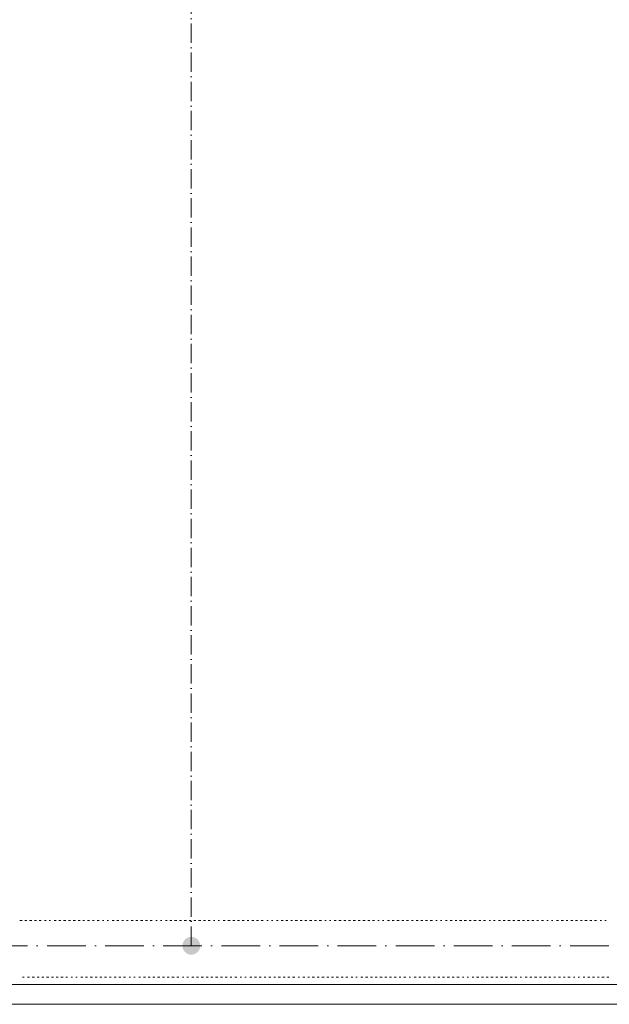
# Model space of a CAD drawing. Header units: centimetres. Extents: x -16053 to 7031, y -7778 to 254.
# Tile 135 of 256: x -7788 to -7422, y -2097 to -1486. Entities that reach past the tile are written whole.
import ezdxf

# ---------------------------------------------------------------- set-up
doc = ezdxf.new("R2010")
doc.units = ezdxf.units.CM
doc.header["$MEASUREMENT"] = 0
doc.linetypes.add('ACAD_ISO10W100', pattern=[18, 12, -3, 0, -3])
doc.layers.get('0').update_dxf_attribs({"linetype": 'CONTINUOUS'})
doc.layers.add('ODGROMÓWKA', color=3, linetype='ACAD_ISO10W100', lineweight=13)

msp = doc.modelspace()

# ---------------------------------------------------------------- hatches: boundary and pattern name
at = {"layer": 'ODGROMÓWKA'}
h = msp.add_hatch(color=256, dxfattribs=at)
edge = h.paths.add_edge_path()
edge.add_arc((-7681.797, -2061.118), 5.528, 0, 360)

# ---------------------------------------------------------------- linework, layer by layer
at = {"color": 252, "linetype": 'Continuous', "lineweight": 9, "true_color": 0x989898}
msp.add_lwpolyline([(-4358.034, -325.557), (-4363.161, -325.557), (-6131.771, -325.557), (-6136.402, -325.557), (-6136.402, -855.164), (-9272.364, -855.164), (-9277.326, -855.164), (-9277.326, -2080.604), (-9277.326, -2085.236), (-6086.948, -2085.236), (-6081.82, -2085.236), (-6081.82, -1575.807)], dxfattribs=at)
at = {"color": 254, "linetype": 'Continuous', "lineweight": 5, "true_color": 0xfdc4fd}
for points in [[(-7786.917, -2045.374), (-7788.24, -2045.374), (-7788.24, -2045.374)], [(-7786.917, -2045.374), (-7788.24, -2045.374), (-7788.24, -2045.374)], [(-7783.94, -2045.374), (-7785.263, -2045.374), (-7785.263, -2045.374)], [(-7783.94, -2045.374), (-7785.263, -2045.374), (-7785.263, -2045.374)], [(-7780.963, -2045.374), (-7782.286, -2045.374), (-7782.286, -2045.374)], [(-7780.963, -2045.374), (-7782.286, -2045.374), (-7782.286, -2045.374)], [(-7777.985, -2045.374), (-7779.309, -2045.374), (-7779.309, -2045.374)], [(-7777.985, -2045.374), (-7779.309, -2045.374), (-7779.309, -2045.374)], [(-7775.008, -2045.374), (-7776.331, -2045.374), (-7776.331, -2045.374)], [(-7775.008, -2045.374), (-7776.331, -2045.374), (-7776.331, -2045.374)], [(-7772.031, -2045.374), (-7773.023, -2045.374), (-7773.023, -2045.374)], [(-7772.031, -2045.374), (-7773.023, -2045.374), (-7773.023, -2045.374)], [(-7769.219, -2045.374), (-7770.046, -2045.374), (-7770.046, -2045.374)], [(-7769.219, -2045.374), (-7770.046, -2045.374), (-7770.046, -2045.374)], [(-7765.746, -2045.374), (-7767.069, -2045.374), (-7767.069, -2045.374)], [(-7765.746, -2045.374), (-7767.069, -2045.374), (-7767.069, -2045.374)], [(-7762.769, -2045.374), (-7764.092, -2045.374), (-7764.092, -2045.374)], [(-7762.769, -2045.374), (-7764.092, -2045.374), (-7764.092, -2045.374)], [(-7759.791, -2045.374), (-7761.115, -2045.374), (-7761.115, -2045.374)], [(-7759.791, -2045.374), (-7761.115, -2045.374), (-7761.115, -2045.374)], [(-7756.814, -2045.374), (-7758.138, -2045.374), (-7758.138, -2045.374)], [(-7756.814, -2045.374), (-7758.138, -2045.374), (-7758.138, -2045.374)], [(-7753.837, -2045.374), (-7755.16, -2045.374), (-7755.16, -2045.374)], [(-7753.837, -2045.374), (-7755.16, -2045.374), (-7755.16, -2045.374)], [(-7750.86, -2045.374), (-7752.183, -2045.374), (-7752.183, -2045.374)], [(-7750.86, -2045.374), (-7752.183, -2045.374), (-7752.183, -2045.374)], [(-7748.048, -2045.374), (-7749.206, -2045.374), (-7749.206, -2045.374)], [(-7748.048, -2045.374), (-7749.206, -2045.374), (-7749.206, -2045.374)], [(-7745.071, -2045.374), (-7746.229, -2045.374), (-7746.229, -2045.374)], [(-7745.071, -2045.374), (-7746.229, -2045.374), (-7746.229, -2045.374)], [(-7742.094, -2045.374), (-7743.252, -2045.374), (-7743.252, -2045.374)], [(-7742.094, -2045.374), (-7743.252, -2045.374), (-7743.252, -2045.374)], [(-7739.117, -2045.374), (-7740.274, -2045.374), (-7740.274, -2045.374)], [(-7739.117, -2045.374), (-7740.274, -2045.374), (-7740.274, -2045.374)], [(-7736.139, -2045.374), (-7736.966, -2045.374), (-7736.966, -2045.374)], [(-7736.139, -2045.374), (-7736.966, -2045.374), (-7736.966, -2045.374)], [(-7733.162, -2045.374), (-7733.989, -2045.374), (-7733.989, -2045.374)], [(-7733.162, -2045.374), (-7733.989, -2045.374), (-7733.989, -2045.374)], [(-7729.689, -2045.374), (-7731.012, -2045.374), (-7731.012, -2045.374)], [(-7729.689, -2045.374), (-7731.012, -2045.374), (-7731.012, -2045.374)], [(-7726.877, -2045.374), (-7728.035, -2045.374), (-7728.035, -2045.374)], [(-7726.877, -2045.374), (-7728.035, -2045.374), (-7728.035, -2045.374)], [(-7723.9, -2045.374), (-7725.058, -2045.374), (-7725.058, -2045.374)], [(-7723.9, -2045.374), (-7725.058, -2045.374), (-7725.058, -2045.374)], [(-7720.923, -2045.374), (-7722.081, -2045.374), (-7722.081, -2045.374)], [(-7720.923, -2045.374), (-7722.081, -2045.374), (-7722.081, -2045.374)], [(-7717.946, -2045.374), (-7719.103, -2045.374), (-7719.103, -2045.374)], [(-7717.946, -2045.374), (-7719.103, -2045.374), (-7719.103, -2045.374)], [(-7714.968, -2045.374), (-7716.292, -2045.374), (-7716.292, -2045.374)], [(-7714.968, -2045.374), (-7716.292, -2045.374), (-7716.292, -2045.374)], [(-7711.991, -2045.374), (-7713.314, -2045.374), (-7713.314, -2045.374)], [(-7711.991, -2045.374), (-7713.314, -2045.374), (-7713.314, -2045.374)], [(-7709.014, -2045.374), (-7710.337, -2045.374), (-7710.337, -2045.374)], [(-7709.014, -2045.374), (-7710.337, -2045.374), (-7710.337, -2045.374)], [(-7706.037, -2045.374), (-7707.36, -2045.374), (-7707.36, -2045.374)], [(-7706.037, -2045.374), (-7707.36, -2045.374), (-7707.36, -2045.374)], [(-7703.06, -2045.374), (-7703.887, -2045.374), (-7703.887, -2045.374)], [(-7703.06, -2045.374), (-7703.887, -2045.374), (-7703.887, -2045.374)], [(-7700.083, -2045.374), (-7700.91, -2045.374), (-7700.91, -2045.374)], [(-7700.083, -2045.374), (-7700.91, -2045.374), (-7700.91, -2045.374)], [(-7696.775, -2045.374), (-7697.932, -2045.374), (-7697.932, -2045.374)], [(-7696.775, -2045.374), (-7697.932, -2045.374), (-7697.932, -2045.374)], [(-7693.797, -2045.374), (-7695.121, -2045.374), (-7695.121, -2045.374)], [(-7693.797, -2045.374), (-7695.121, -2045.374), (-7695.121, -2045.374)], [(-7690.82, -2045.374), (-7692.143, -2045.374), (-7692.143, -2045.374)], [(-7690.82, -2045.374), (-7692.143, -2045.374), (-7692.143, -2045.374)], [(-7687.843, -2045.374), (-7689.166, -2045.374), (-7689.166, -2045.374)], [(-7687.843, -2045.374), (-7689.166, -2045.374), (-7689.166, -2045.374)], [(-7684.866, -2045.374), (-7686.189, -2045.374), (-7686.189, -2045.374)], [(-7684.866, -2045.374), (-7686.189, -2045.374), (-7686.189, -2045.374)], [(-7681.889, -2045.374), (-7683.212, -2045.374), (-7683.212, -2045.374)], [(-7681.889, -2045.374), (-7683.212, -2045.374), (-7683.212, -2045.374)], [(-7678.911, -2045.374), (-7680.235, -2045.374), (-7680.235, -2045.374)], [(-7678.911, -2045.374), (-7680.235, -2045.374), (-7680.235, -2045.374)], [(-7675.934, -2045.374), (-7677.257, -2045.374), (-7677.257, -2045.374)], [(-7675.934, -2045.374), (-7677.257, -2045.374), (-7677.257, -2045.374)], [(-7672.957, -2045.374), (-7674.28, -2045.374), (-7674.28, -2045.374)], [(-7672.957, -2045.374), (-7674.28, -2045.374), (-7674.28, -2045.374)], [(-7670.145, -2045.374), (-7671.303, -2045.374), (-7671.303, -2045.374)], [(-7670.145, -2045.374), (-7671.303, -2045.374), (-7671.303, -2045.374)], [(-7667.168, -2045.374), (-7667.995, -2045.374), (-7667.995, -2045.374)], [(-7667.168, -2045.374), (-7667.995, -2045.374), (-7667.995, -2045.374)], [(-7664.191, -2045.374), (-7665.018, -2045.374), (-7665.018, -2045.374)], [(-7664.191, -2045.374), (-7665.018, -2045.374), (-7665.018, -2045.374)], [(-7660.718, -2045.374), (-7662.041, -2045.374), (-7662.041, -2045.374)], [(-7660.718, -2045.374), (-7662.041, -2045.374), (-7662.041, -2045.374)], [(-7657.74, -2045.374), (-7659.064, -2045.374), (-7659.064, -2045.374)], [(-7657.74, -2045.374), (-7659.064, -2045.374), (-7659.064, -2045.374)], [(-7654.763, -2045.374), (-7656.086, -2045.374), (-7656.086, -2045.374)], [(-7654.763, -2045.374), (-7656.086, -2045.374), (-7656.086, -2045.374)], [(-7651.786, -2045.374), (-7653.109, -2045.374), (-7653.109, -2045.374)], [(-7651.786, -2045.374), (-7653.109, -2045.374), (-7653.109, -2045.374)], [(-7648.974, -2045.374), (-7650.132, -2045.374), (-7650.132, -2045.374)], [(-7648.974, -2045.374), (-7650.132, -2045.374), (-7650.132, -2045.374)], [(-7645.997, -2045.374), (-7647.155, -2045.374), (-7647.155, -2045.374)], [(-7645.997, -2045.374), (-7647.155, -2045.374), (-7647.155, -2045.374)], [(-7643.02, -2045.374), (-7644.178, -2045.374), (-7644.178, -2045.374)], [(-7643.02, -2045.374), (-7644.178, -2045.374), (-7644.178, -2045.374)], [(-7640.043, -2045.374), (-7641.201, -2045.374), (-7641.201, -2045.374)], [(-7640.043, -2045.374), (-7641.201, -2045.374), (-7641.201, -2045.374)], [(-7637.066, -2045.374), (-7638.389, -2045.374), (-7638.389, -2045.374)], [(-7637.066, -2045.374), (-7638.389, -2045.374), (-7638.389, -2045.374)], [(-7634.088, -2045.374), (-7634.915, -2045.374), (-7634.915, -2045.374)], [(-7634.088, -2045.374), (-7634.915, -2045.374), (-7634.915, -2045.374)], [(-7631.111, -2045.374), (-7631.938, -2045.374), (-7631.938, -2045.374)], [(-7631.111, -2045.374), (-7631.938, -2045.374), (-7631.938, -2045.374)], [(-7627.803, -2045.374), (-7628.961, -2045.374), (-7628.961, -2045.374)], [(-7627.803, -2045.374), (-7628.961, -2045.374), (-7628.961, -2045.374)], [(-7624.826, -2045.374), (-7625.984, -2045.374), (-7625.984, -2045.374)], [(-7624.826, -2045.374), (-7625.984, -2045.374), (-7625.984, -2045.374)], [(-7621.849, -2045.374), (-7623.007, -2045.374), (-7623.007, -2045.374)], [(-7621.849, -2045.374), (-7623.007, -2045.374), (-7623.007, -2045.374)], [(-7618.872, -2045.374), (-7620.029, -2045.374), (-7620.029, -2045.374)], [(-7618.872, -2045.374), (-7620.029, -2045.374), (-7620.029, -2045.374)], [(-7615.895, -2045.374), (-7617.218, -2045.374), (-7617.218, -2045.374)], [(-7615.895, -2045.374), (-7617.218, -2045.374), (-7617.218, -2045.374)], [(-7612.917, -2045.374), (-7614.241, -2045.374), (-7614.241, -2045.374)], [(-7612.917, -2045.374), (-7614.241, -2045.374), (-7614.241, -2045.374)], [(-7609.94, -2045.374), (-7611.263, -2045.374), (-7611.263, -2045.374)], [(-7609.94, -2045.374), (-7611.263, -2045.374), (-7611.263, -2045.374)], [(-7606.963, -2045.374), (-7608.286, -2045.374), (-7608.286, -2045.374)], [(-7606.963, -2045.374), (-7608.286, -2045.374), (-7608.286, -2045.374)], [(-7603.986, -2045.374), (-7605.309, -2045.374), (-7605.309, -2045.374)], [(-7603.986, -2045.374), (-7605.309, -2045.374), (-7605.309, -2045.374)], [(-7601.009, -2045.374), (-7602.332, -2045.374), (-7602.332, -2045.374)], [(-7601.009, -2045.374), (-7602.332, -2045.374), (-7602.332, -2045.374)], [(-7598.031, -2045.374), (-7598.858, -2045.374), (-7598.858, -2045.374)], [(-7598.031, -2045.374), (-7598.858, -2045.374), (-7598.858, -2045.374)], [(-7595.054, -2045.374), (-7596.047, -2045.374), (-7596.047, -2045.374)], [(-7595.054, -2045.374), (-7596.047, -2045.374), (-7596.047, -2045.374)], [(-7591.746, -2045.374), (-7593.069, -2045.374), (-7593.069, -2045.374)], [(-7591.746, -2045.374), (-7593.069, -2045.374), (-7593.069, -2045.374)], [(-7588.769, -2045.374), (-7590.092, -2045.374), (-7590.092, -2045.374)], [(-7588.769, -2045.374), (-7590.092, -2045.374), (-7590.092, -2045.374)], [(-7585.792, -2045.374), (-7587.115, -2045.374), (-7587.115, -2045.374)], [(-7585.792, -2045.374), (-7587.115, -2045.374), (-7587.115, -2045.374)], [(-7582.815, -2045.374), (-7584.138, -2045.374), (-7584.138, -2045.374)], [(-7582.815, -2045.374), (-7584.138, -2045.374), (-7584.138, -2045.374)], [(-7579.838, -2045.374), (-7581.161, -2045.374), (-7581.161, -2045.374)], [(-7579.838, -2045.374), (-7581.161, -2045.374), (-7581.161, -2045.374)], [(-7576.86, -2045.374), (-7578.184, -2045.374), (-7578.184, -2045.374)], [(-7576.86, -2045.374), (-7578.184, -2045.374), (-7578.184, -2045.374)], [(-7573.883, -2045.374), (-7575.206, -2045.374), (-7575.206, -2045.374)], [(-7573.883, -2045.374), (-7575.206, -2045.374), (-7575.206, -2045.374)], [(-7570.906, -2045.374), (-7572.229, -2045.374), (-7572.229, -2045.374)], [(-7570.906, -2045.374), (-7572.229, -2045.374), (-7572.229, -2045.374)], [(-7568.094, -2045.374), (-7569.252, -2045.374), (-7569.252, -2045.374)], [(-7568.094, -2045.374), (-7569.252, -2045.374), (-7569.252, -2045.374)], [(-7565.117, -2045.374), (-7565.944, -2045.374), (-7565.944, -2045.374)], [(-7565.117, -2045.374), (-7565.944, -2045.374), (-7565.944, -2045.374)], [(-7562.14, -2045.374), (-7562.967, -2045.374), (-7562.967, -2045.374)], [(-7562.14, -2045.374), (-7562.967, -2045.374), (-7562.967, -2045.374)], [(-7558.667, -2045.374), (-7559.99, -2045.374), (-7559.99, -2045.374)], [(-7558.667, -2045.374), (-7559.99, -2045.374), (-7559.99, -2045.374)], [(-7555.689, -2045.374), (-7557.013, -2045.374), (-7557.013, -2045.374)], [(-7555.689, -2045.374), (-7557.013, -2045.374), (-7557.013, -2045.374)], [(-7552.712, -2045.374), (-7554.035, -2045.374), (-7554.035, -2045.374)], [(-7552.712, -2045.374), (-7554.035, -2045.374), (-7554.035, -2045.374)], [(-7549.735, -2045.374), (-7551.058, -2045.374), (-7551.058, -2045.374)], [(-7549.735, -2045.374), (-7551.058, -2045.374), (-7551.058, -2045.374)], [(-7546.923, -2045.374), (-7548.081, -2045.374), (-7548.081, -2045.374)], [(-7546.923, -2045.374), (-7548.081, -2045.374), (-7548.081, -2045.374)], [(-7543.946, -2045.374), (-7545.104, -2045.374), (-7545.104, -2045.374)], [(-7543.946, -2045.374), (-7545.104, -2045.374), (-7545.104, -2045.374)], [(-7540.969, -2045.374), (-7542.127, -2045.374), (-7542.127, -2045.374)], [(-7540.969, -2045.374), (-7542.127, -2045.374), (-7542.127, -2045.374)], [(-7537.992, -2045.374), (-7539.149, -2045.374), (-7539.149, -2045.374)], [(-7537.992, -2045.374), (-7539.149, -2045.374), (-7539.149, -2045.374)], [(-7535.014, -2045.374), (-7536.338, -2045.374), (-7536.338, -2045.374)], [(-7535.014, -2045.374), (-7536.338, -2045.374), (-7536.338, -2045.374)], [(-7532.037, -2045.374), (-7533.36, -2045.374), (-7533.36, -2045.374)], [(-7532.037, -2045.374), (-7533.36, -2045.374), (-7533.36, -2045.374)], [(-7529.06, -2045.374), (-7529.887, -2045.374), (-7529.887, -2045.374)], [(-7529.06, -2045.374), (-7529.887, -2045.374), (-7529.887, -2045.374)], [(-7526.083, -2045.374), (-7526.91, -2045.374), (-7526.91, -2045.374)], [(-7526.083, -2045.374), (-7526.91, -2045.374), (-7526.91, -2045.374)], [(-7522.775, -2045.374), (-7523.933, -2045.374), (-7523.933, -2045.374)], [(-7522.775, -2045.374), (-7523.933, -2045.374), (-7523.933, -2045.374)], [(-7519.798, -2045.374), (-7520.956, -2045.374), (-7520.956, -2045.374)], [(-7519.798, -2045.374), (-7520.956, -2045.374), (-7520.956, -2045.374)], [(-7516.821, -2045.374), (-7517.978, -2045.374), (-7517.978, -2045.374)], [(-7516.821, -2045.374), (-7517.978, -2045.374), (-7517.978, -2045.374)], [(-7513.843, -2045.374), (-7515.167, -2045.374), (-7515.167, -2045.374)], [(-7513.843, -2045.374), (-7515.167, -2045.374), (-7515.167, -2045.374)], [(-7510.866, -2045.374), (-7512.189, -2045.374), (-7512.189, -2045.374)], [(-7510.866, -2045.374), (-7512.189, -2045.374), (-7512.189, -2045.374)], [(-7507.889, -2045.374), (-7509.212, -2045.374), (-7509.212, -2045.374)], [(-7507.889, -2045.374), (-7509.212, -2045.374), (-7509.212, -2045.374)], [(-7504.912, -2045.374), (-7506.235, -2045.374), (-7506.235, -2045.374)], [(-7504.912, -2045.374), (-7506.235, -2045.374), (-7506.235, -2045.374)], [(-7501.935, -2045.374), (-7503.258, -2045.374), (-7503.258, -2045.374)], [(-7501.935, -2045.374), (-7503.258, -2045.374), (-7503.258, -2045.374)], [(-7498.958, -2045.374), (-7500.281, -2045.374), (-7500.281, -2045.374)], [(-7498.958, -2045.374), (-7500.281, -2045.374), (-7500.281, -2045.374)], [(-7495.98, -2045.374), (-7496.807, -2045.374), (-7496.807, -2045.374)], [(-7495.98, -2045.374), (-7496.807, -2045.374), (-7496.807, -2045.374)], [(-7493.003, -2045.374), (-7493.996, -2045.374), (-7493.996, -2045.374)], [(-7493.003, -2045.374), (-7493.996, -2045.374), (-7493.996, -2045.374)], [(-7489.695, -2045.374), (-7491.018, -2045.374), (-7491.018, -2045.374)], [(-7489.695, -2045.374), (-7491.018, -2045.374), (-7491.018, -2045.374)], [(-7486.718, -2045.374), (-7488.041, -2045.374), (-7488.041, -2045.374)], [(-7486.718, -2045.374), (-7488.041, -2045.374), (-7488.041, -2045.374)], [(-7483.741, -2045.374), (-7485.064, -2045.374), (-7485.064, -2045.374)], [(-7483.741, -2045.374), (-7485.064, -2045.374), (-7485.064, -2045.374)], [(-7480.764, -2045.374), (-7482.087, -2045.374), (-7482.087, -2045.374)], [(-7480.764, -2045.374), (-7482.087, -2045.374), (-7482.087, -2045.374)], [(-7477.786, -2045.374), (-7479.11, -2045.374), (-7479.11, -2045.374)], [(-7477.786, -2045.374), (-7479.11, -2045.374), (-7479.11, -2045.374)], [(-7474.809, -2045.374), (-7476.132, -2045.374), (-7476.132, -2045.374)], [(-7474.809, -2045.374), (-7476.132, -2045.374), (-7476.132, -2045.374)], [(-7471.832, -2045.374), (-7473.155, -2045.374), (-7473.155, -2045.374)], [(-7471.832, -2045.374), (-7473.155, -2045.374), (-7473.155, -2045.374)], [(-7469.02, -2045.374), (-7470.178, -2045.374), (-7470.178, -2045.374)], [(-7469.02, -2045.374), (-7470.178, -2045.374), (-7470.178, -2045.374)], [(-7466.043, -2045.374), (-7467.201, -2045.374), (-7467.201, -2045.374)], [(-7466.043, -2045.374), (-7467.201, -2045.374), (-7467.201, -2045.374)], [(-7463.066, -2045.374), (-7464.224, -2045.374), (-7464.224, -2045.374)], [(-7463.066, -2045.374), (-7464.224, -2045.374), (-7464.224, -2045.374)], [(-7460.089, -2045.374), (-7460.916, -2045.374), (-7460.916, -2045.374)], [(-7460.089, -2045.374), (-7460.916, -2045.374), (-7460.916, -2045.374)], [(-7457.112, -2045.374), (-7457.939, -2045.374), (-7457.939, -2045.374)], [(-7457.112, -2045.374), (-7457.939, -2045.374), (-7457.939, -2045.374)], [(-7453.638, -2045.374), (-7454.961, -2045.374), (-7454.961, -2045.374)], [(-7453.638, -2045.374), (-7454.961, -2045.374), (-7454.961, -2045.374)], [(-7450.661, -2045.374), (-7451.984, -2045.374), (-7451.984, -2045.374)], [(-7450.661, -2045.374), (-7451.984, -2045.374), (-7451.984, -2045.374)], [(-7447.849, -2045.374), (-7449.007, -2045.374), (-7449.007, -2045.374)], [(-7447.849, -2045.374), (-7449.007, -2045.374), (-7449.007, -2045.374)], [(-7444.872, -2045.374), (-7446.03, -2045.374), (-7446.03, -2045.374)], [(-7444.872, -2045.374), (-7446.03, -2045.374), (-7446.03, -2045.374)], [(-7441.895, -2045.374), (-7443.053, -2045.374), (-7443.053, -2045.374)], [(-7441.895, -2045.374), (-7443.053, -2045.374), (-7443.053, -2045.374)], [(-7438.918, -2045.374), (-7440.076, -2045.374), (-7440.076, -2045.374)], [(-7438.918, -2045.374), (-7440.076, -2045.374), (-7440.076, -2045.374)], [(-7435.941, -2045.374), (-7437.264, -2045.374), (-7437.264, -2045.374)], [(-7435.941, -2045.374), (-7437.264, -2045.374), (-7437.264, -2045.374)], [(-7432.963, -2045.374), (-7434.287, -2045.374), (-7434.287, -2045.374)], [(-7432.963, -2045.374), (-7434.287, -2045.374), (-7434.287, -2045.374)], [(-7429.986, -2045.374), (-7431.309, -2045.374), (-7431.309, -2045.374)], [(-7429.986, -2045.374), (-7431.309, -2045.374), (-7431.309, -2045.374)], [(-7427.009, -2045.374), (-7427.836, -2045.374), (-7427.836, -2045.374)], [(-7427.009, -2045.374), (-7427.836, -2045.374), (-7427.836, -2045.374)], [(-7424.032, -2045.374), (-7424.859, -2045.374), (-7424.859, -2045.374)], [(-7424.032, -2045.374), (-7424.859, -2045.374), (-7424.859, -2045.374)], [(-7785.594, -2080.604), (-7786.586, -2080.604), (-7786.586, -2080.604)], [(-7785.594, -2080.604), (-7786.586, -2080.604), (-7786.586, -2080.604)], [(-7782.286, -2080.604), (-7783.609, -2080.604), (-7783.609, -2080.604)], [(-7782.286, -2080.604), (-7783.609, -2080.604), (-7783.609, -2080.604)], [(-7779.309, -2080.604), (-7780.632, -2080.604), (-7780.632, -2080.604)], [(-7779.309, -2080.604), (-7780.632, -2080.604), (-7780.632, -2080.604)], [(-7776.331, -2080.604), (-7777.655, -2080.604), (-7777.655, -2080.604)], [(-7776.331, -2080.604), (-7777.655, -2080.604), (-7777.655, -2080.604)], [(-7773.354, -2080.604), (-7774.677, -2080.604), (-7774.677, -2080.604)], [(-7773.354, -2080.604), (-7774.677, -2080.604), (-7774.677, -2080.604)], [(-7770.377, -2080.604), (-7771.7, -2080.604), (-7771.7, -2080.604)], [(-7770.377, -2080.604), (-7771.7, -2080.604), (-7771.7, -2080.604)], [(-7767.4, -2080.604), (-7768.723, -2080.604), (-7768.723, -2080.604)], [(-7767.4, -2080.604), (-7768.723, -2080.604), (-7768.723, -2080.604)], [(-7764.423, -2080.604), (-7765.746, -2080.604), (-7765.746, -2080.604)], [(-7764.423, -2080.604), (-7765.746, -2080.604), (-7765.746, -2080.604)], [(-7761.445, -2080.604), (-7762.769, -2080.604), (-7762.769, -2080.604)], [(-7761.445, -2080.604), (-7762.769, -2080.604), (-7762.769, -2080.604)], [(-7758.634, -2080.604), (-7759.791, -2080.604), (-7759.791, -2080.604)], [(-7758.634, -2080.604), (-7759.791, -2080.604), (-7759.791, -2080.604)], [(-7755.657, -2080.604), (-7756.484, -2080.604), (-7756.484, -2080.604)], [(-7755.657, -2080.604), (-7756.484, -2080.604), (-7756.484, -2080.604)], [(-7752.679, -2080.604), (-7753.506, -2080.604), (-7753.506, -2080.604)], [(-7752.679, -2080.604), (-7753.506, -2080.604), (-7753.506, -2080.604)], [(-7749.206, -2080.604), (-7750.529, -2080.604), (-7750.529, -2080.604)], [(-7749.206, -2080.604), (-7750.529, -2080.604), (-7750.529, -2080.604)], [(-7746.229, -2080.604), (-7747.552, -2080.604), (-7747.552, -2080.604)], [(-7746.229, -2080.604), (-7747.552, -2080.604), (-7747.552, -2080.604)], [(-7743.252, -2080.604), (-7744.575, -2080.604), (-7744.575, -2080.604)], [(-7743.252, -2080.604), (-7744.575, -2080.604), (-7744.575, -2080.604)], [(-7740.274, -2080.604), (-7741.598, -2080.604), (-7741.598, -2080.604)], [(-7740.274, -2080.604), (-7741.598, -2080.604), (-7741.598, -2080.604)], [(-7737.463, -2080.604), (-7738.62, -2080.604), (-7738.62, -2080.604)], [(-7737.463, -2080.604), (-7738.62, -2080.604), (-7738.62, -2080.604)], [(-7734.485, -2080.604), (-7735.643, -2080.604), (-7735.643, -2080.604)], [(-7734.485, -2080.604), (-7735.643, -2080.604), (-7735.643, -2080.604)], [(-7731.508, -2080.604), (-7732.666, -2080.604), (-7732.666, -2080.604)], [(-7731.508, -2080.604), (-7732.666, -2080.604), (-7732.666, -2080.604)], [(-7728.531, -2080.604), (-7729.689, -2080.604), (-7729.689, -2080.604)], [(-7728.531, -2080.604), (-7729.689, -2080.604), (-7729.689, -2080.604)], [(-7725.554, -2080.604), (-7726.877, -2080.604), (-7726.877, -2080.604)], [(-7725.554, -2080.604), (-7726.877, -2080.604), (-7726.877, -2080.604)], [(-7722.577, -2080.604), (-7723.9, -2080.604), (-7723.9, -2080.604)], [(-7722.577, -2080.604), (-7723.9, -2080.604), (-7723.9, -2080.604)], [(-7719.6, -2080.604), (-7720.427, -2080.604), (-7720.427, -2080.604)], [(-7719.6, -2080.604), (-7720.427, -2080.604), (-7720.427, -2080.604)], [(-7716.622, -2080.604), (-7717.449, -2080.604), (-7717.449, -2080.604)], [(-7716.622, -2080.604), (-7717.449, -2080.604), (-7717.449, -2080.604)], [(-7713.314, -2080.604), (-7714.472, -2080.604), (-7714.472, -2080.604)], [(-7713.314, -2080.604), (-7714.472, -2080.604), (-7714.472, -2080.604)], [(-7710.337, -2080.604), (-7711.495, -2080.604), (-7711.495, -2080.604)], [(-7710.337, -2080.604), (-7711.495, -2080.604), (-7711.495, -2080.604)], [(-7707.36, -2080.604), (-7708.518, -2080.604), (-7708.518, -2080.604)], [(-7707.36, -2080.604), (-7708.518, -2080.604), (-7708.518, -2080.604)], [(-7704.383, -2080.604), (-7705.706, -2080.604), (-7705.706, -2080.604)], [(-7704.383, -2080.604), (-7705.706, -2080.604), (-7705.706, -2080.604)], [(-7701.406, -2080.604), (-7702.729, -2080.604), (-7702.729, -2080.604)], [(-7701.406, -2080.604), (-7702.729, -2080.604), (-7702.729, -2080.604)], [(-7698.429, -2080.604), (-7699.752, -2080.604), (-7699.752, -2080.604)], [(-7698.429, -2080.604), (-7699.752, -2080.604), (-7699.752, -2080.604)], [(-7695.451, -2080.604), (-7696.775, -2080.604), (-7696.775, -2080.604)], [(-7695.451, -2080.604), (-7696.775, -2080.604), (-7696.775, -2080.604)], [(-7692.474, -2080.604), (-7693.797, -2080.604), (-7693.797, -2080.604)], [(-7692.474, -2080.604), (-7693.797, -2080.604), (-7693.797, -2080.604)], [(-7689.497, -2080.604), (-7690.82, -2080.604), (-7690.82, -2080.604)], [(-7689.497, -2080.604), (-7690.82, -2080.604), (-7690.82, -2080.604)], [(-7686.52, -2080.604), (-7687.347, -2080.604), (-7687.347, -2080.604)], [(-7686.52, -2080.604), (-7687.347, -2080.604), (-7687.347, -2080.604)], [(-7683.543, -2080.604), (-7684.535, -2080.604), (-7684.535, -2080.604)], [(-7683.543, -2080.604), (-7684.535, -2080.604), (-7684.535, -2080.604)], [(-7680.235, -2080.604), (-7681.558, -2080.604), (-7681.558, -2080.604)], [(-7680.235, -2080.604), (-7681.558, -2080.604), (-7681.558, -2080.604)], [(-7677.257, -2080.604), (-7678.581, -2080.604), (-7678.581, -2080.604)], [(-7677.257, -2080.604), (-7678.581, -2080.604), (-7678.581, -2080.604)], [(-7674.28, -2080.604), (-7675.603, -2080.604), (-7675.603, -2080.604)], [(-7674.28, -2080.604), (-7675.603, -2080.604), (-7675.603, -2080.604)], [(-7671.303, -2080.604), (-7672.626, -2080.604), (-7672.626, -2080.604)], [(-7671.303, -2080.604), (-7672.626, -2080.604), (-7672.626, -2080.604)], [(-7668.326, -2080.604), (-7669.649, -2080.604), (-7669.649, -2080.604)], [(-7668.326, -2080.604), (-7669.649, -2080.604), (-7669.649, -2080.604)], [(-7665.349, -2080.604), (-7666.672, -2080.604), (-7666.672, -2080.604)], [(-7665.349, -2080.604), (-7666.672, -2080.604), (-7666.672, -2080.604)], [(-7662.372, -2080.604), (-7663.695, -2080.604), (-7663.695, -2080.604)], [(-7662.372, -2080.604), (-7663.695, -2080.604), (-7663.695, -2080.604)], [(-7659.56, -2080.604), (-7660.718, -2080.604), (-7660.718, -2080.604)], [(-7659.56, -2080.604), (-7660.718, -2080.604), (-7660.718, -2080.604)], [(-7656.583, -2080.604), (-7657.74, -2080.604), (-7657.74, -2080.604)], [(-7656.583, -2080.604), (-7657.74, -2080.604), (-7657.74, -2080.604)], [(-7653.605, -2080.604), (-7654.763, -2080.604), (-7654.763, -2080.604)], [(-7653.605, -2080.604), (-7654.763, -2080.604), (-7654.763, -2080.604)], [(-7650.628, -2080.604), (-7651.455, -2080.604), (-7651.455, -2080.604)], [(-7650.628, -2080.604), (-7651.455, -2080.604), (-7651.455, -2080.604)], [(-7647.651, -2080.604), (-7648.478, -2080.604), (-7648.478, -2080.604)], [(-7647.651, -2080.604), (-7648.478, -2080.604), (-7648.478, -2080.604)], [(-7644.178, -2080.604), (-7645.501, -2080.604), (-7645.501, -2080.604)], [(-7644.178, -2080.604), (-7645.501, -2080.604), (-7645.501, -2080.604)], [(-7641.201, -2080.604), (-7642.524, -2080.604), (-7642.524, -2080.604)], [(-7641.201, -2080.604), (-7642.524, -2080.604), (-7642.524, -2080.604)], [(-7638.389, -2080.604), (-7639.547, -2080.604), (-7639.547, -2080.604)], [(-7638.389, -2080.604), (-7639.547, -2080.604), (-7639.547, -2080.604)], [(-7635.412, -2080.604), (-7636.569, -2080.604), (-7636.569, -2080.604)], [(-7635.412, -2080.604), (-7636.569, -2080.604), (-7636.569, -2080.604)], [(-7632.434, -2080.604), (-7633.592, -2080.604), (-7633.592, -2080.604)], [(-7632.434, -2080.604), (-7633.592, -2080.604), (-7633.592, -2080.604)], [(-7629.457, -2080.604), (-7630.615, -2080.604), (-7630.615, -2080.604)], [(-7629.457, -2080.604), (-7630.615, -2080.604), (-7630.615, -2080.604)], [(-7626.48, -2080.604), (-7627.803, -2080.604), (-7627.803, -2080.604)], [(-7626.48, -2080.604), (-7627.803, -2080.604), (-7627.803, -2080.604)], [(-7623.503, -2080.604), (-7624.826, -2080.604), (-7624.826, -2080.604)], [(-7623.503, -2080.604), (-7624.826, -2080.604), (-7624.826, -2080.604)], [(-7620.526, -2080.604), (-7621.849, -2080.604), (-7621.849, -2080.604)], [(-7620.526, -2080.604), (-7621.849, -2080.604), (-7621.849, -2080.604)], [(-7617.548, -2080.604), (-7618.872, -2080.604), (-7618.872, -2080.604)], [(-7617.548, -2080.604), (-7618.872, -2080.604), (-7618.872, -2080.604)], [(-7614.571, -2080.604), (-7615.398, -2080.604), (-7615.398, -2080.604)], [(-7614.571, -2080.604), (-7615.398, -2080.604), (-7615.398, -2080.604)], [(-7611.263, -2080.604), (-7612.421, -2080.604), (-7612.421, -2080.604)], [(-7611.263, -2080.604), (-7612.421, -2080.604), (-7612.421, -2080.604)], [(-7608.286, -2080.604), (-7609.444, -2080.604), (-7609.444, -2080.604)], [(-7608.286, -2080.604), (-7609.444, -2080.604), (-7609.444, -2080.604)], [(-7605.309, -2080.604), (-7606.632, -2080.604), (-7606.632, -2080.604)], [(-7605.309, -2080.604), (-7606.632, -2080.604), (-7606.632, -2080.604)], [(-7602.332, -2080.604), (-7603.655, -2080.604), (-7603.655, -2080.604)], [(-7602.332, -2080.604), (-7603.655, -2080.604), (-7603.655, -2080.604)], [(-7599.355, -2080.604), (-7600.678, -2080.604), (-7600.678, -2080.604)], [(-7599.355, -2080.604), (-7600.678, -2080.604), (-7600.678, -2080.604)], [(-7596.377, -2080.604), (-7597.701, -2080.604), (-7597.701, -2080.604)], [(-7596.377, -2080.604), (-7597.701, -2080.604), (-7597.701, -2080.604)], [(-7593.4, -2080.604), (-7594.723, -2080.604), (-7594.723, -2080.604)], [(-7593.4, -2080.604), (-7594.723, -2080.604), (-7594.723, -2080.604)], [(-7590.423, -2080.604), (-7591.746, -2080.604), (-7591.746, -2080.604)], [(-7590.423, -2080.604), (-7591.746, -2080.604), (-7591.746, -2080.604)], [(-7587.446, -2080.604), (-7588.769, -2080.604), (-7588.769, -2080.604)], [(-7587.446, -2080.604), (-7588.769, -2080.604), (-7588.769, -2080.604)], [(-7584.469, -2080.604), (-7585.792, -2080.604), (-7585.792, -2080.604)], [(-7584.469, -2080.604), (-7585.792, -2080.604), (-7585.792, -2080.604)], [(-7581.492, -2080.604), (-7582.484, -2080.604), (-7582.484, -2080.604)], [(-7581.492, -2080.604), (-7582.484, -2080.604), (-7582.484, -2080.604)], [(-7578.68, -2080.604), (-7579.507, -2080.604), (-7579.507, -2080.604)], [(-7578.68, -2080.604), (-7579.507, -2080.604), (-7579.507, -2080.604)], [(-7575.206, -2080.604), (-7576.53, -2080.604), (-7576.53, -2080.604)], [(-7575.206, -2080.604), (-7576.53, -2080.604), (-7576.53, -2080.604)], [(-7572.229, -2080.604), (-7573.552, -2080.604), (-7573.552, -2080.604)], [(-7572.229, -2080.604), (-7573.552, -2080.604), (-7573.552, -2080.604)], [(-7569.252, -2080.604), (-7570.575, -2080.604), (-7570.575, -2080.604)], [(-7569.252, -2080.604), (-7570.575, -2080.604), (-7570.575, -2080.604)], [(-7566.275, -2080.604), (-7567.598, -2080.604), (-7567.598, -2080.604)], [(-7566.275, -2080.604), (-7567.598, -2080.604), (-7567.598, -2080.604)], [(-7563.298, -2080.604), (-7564.621, -2080.604), (-7564.621, -2080.604)], [(-7563.298, -2080.604), (-7564.621, -2080.604), (-7564.621, -2080.604)], [(-7560.32, -2080.604), (-7561.644, -2080.604), (-7561.644, -2080.604)], [(-7560.32, -2080.604), (-7561.644, -2080.604), (-7561.644, -2080.604)], [(-7557.509, -2080.604), (-7558.667, -2080.604), (-7558.667, -2080.604)], [(-7557.509, -2080.604), (-7558.667, -2080.604), (-7558.667, -2080.604)], [(-7554.532, -2080.604), (-7555.689, -2080.604), (-7555.689, -2080.604)], [(-7554.532, -2080.604), (-7555.689, -2080.604), (-7555.689, -2080.604)], [(-7551.554, -2080.604), (-7552.712, -2080.604), (-7552.712, -2080.604)], [(-7551.554, -2080.604), (-7552.712, -2080.604), (-7552.712, -2080.604)], [(-7548.577, -2080.604), (-7549.735, -2080.604), (-7549.735, -2080.604)], [(-7548.577, -2080.604), (-7549.735, -2080.604), (-7549.735, -2080.604)], [(-7545.6, -2080.604), (-7546.427, -2080.604), (-7546.427, -2080.604)], [(-7545.6, -2080.604), (-7546.427, -2080.604), (-7546.427, -2080.604)], [(-7542.127, -2080.604), (-7543.45, -2080.604), (-7543.45, -2080.604)], [(-7542.127, -2080.604), (-7543.45, -2080.604), (-7543.45, -2080.604)], [(-7539.149, -2080.604), (-7540.473, -2080.604), (-7540.473, -2080.604)], [(-7539.149, -2080.604), (-7540.473, -2080.604), (-7540.473, -2080.604)], [(-7536.338, -2080.604), (-7537.495, -2080.604), (-7537.495, -2080.604)], [(-7536.338, -2080.604), (-7537.495, -2080.604), (-7537.495, -2080.604)], [(-7533.36, -2080.604), (-7534.518, -2080.604), (-7534.518, -2080.604)], [(-7533.36, -2080.604), (-7534.518, -2080.604), (-7534.518, -2080.604)], [(-7530.383, -2080.604), (-7531.541, -2080.604), (-7531.541, -2080.604)], [(-7530.383, -2080.604), (-7531.541, -2080.604), (-7531.541, -2080.604)], [(-7527.406, -2080.604), (-7528.564, -2080.604), (-7528.564, -2080.604)], [(-7527.406, -2080.604), (-7528.564, -2080.604), (-7528.564, -2080.604)], [(-7524.429, -2080.604), (-7525.752, -2080.604), (-7525.752, -2080.604)], [(-7524.429, -2080.604), (-7525.752, -2080.604), (-7525.752, -2080.604)], [(-7521.452, -2080.604), (-7522.775, -2080.604), (-7522.775, -2080.604)], [(-7521.452, -2080.604), (-7522.775, -2080.604), (-7522.775, -2080.604)], [(-7518.475, -2080.604), (-7519.798, -2080.604), (-7519.798, -2080.604)], [(-7518.475, -2080.604), (-7519.798, -2080.604), (-7519.798, -2080.604)], [(-7515.497, -2080.604), (-7516.821, -2080.604), (-7516.821, -2080.604)], [(-7515.497, -2080.604), (-7516.821, -2080.604), (-7516.821, -2080.604)], [(-7512.52, -2080.604), (-7513.347, -2080.604), (-7513.347, -2080.604)], [(-7512.52, -2080.604), (-7513.347, -2080.604), (-7513.347, -2080.604)], [(-7509.543, -2080.604), (-7510.37, -2080.604), (-7510.37, -2080.604)], [(-7509.543, -2080.604), (-7510.37, -2080.604), (-7510.37, -2080.604)], [(-7506.235, -2080.604), (-7507.393, -2080.604), (-7507.393, -2080.604)], [(-7506.235, -2080.604), (-7507.393, -2080.604), (-7507.393, -2080.604)], [(-7503.258, -2080.604), (-7504.581, -2080.604), (-7504.581, -2080.604)], [(-7503.258, -2080.604), (-7504.581, -2080.604), (-7504.581, -2080.604)], [(-7500.281, -2080.604), (-7501.604, -2080.604), (-7501.604, -2080.604)], [(-7500.281, -2080.604), (-7501.604, -2080.604), (-7501.604, -2080.604)], [(-7497.304, -2080.604), (-7498.627, -2080.604), (-7498.627, -2080.604)], [(-7497.304, -2080.604), (-7498.627, -2080.604), (-7498.627, -2080.604)], [(-7494.326, -2080.604), (-7495.65, -2080.604), (-7495.65, -2080.604)], [(-7494.326, -2080.604), (-7495.65, -2080.604), (-7495.65, -2080.604)], [(-7491.349, -2080.604), (-7492.672, -2080.604), (-7492.672, -2080.604)], [(-7491.349, -2080.604), (-7492.672, -2080.604), (-7492.672, -2080.604)], [(-7488.372, -2080.604), (-7489.695, -2080.604), (-7489.695, -2080.604)], [(-7488.372, -2080.604), (-7489.695, -2080.604), (-7489.695, -2080.604)], [(-7485.395, -2080.604), (-7486.718, -2080.604), (-7486.718, -2080.604)], [(-7485.395, -2080.604), (-7486.718, -2080.604), (-7486.718, -2080.604)], [(-7482.418, -2080.604), (-7483.741, -2080.604), (-7483.741, -2080.604)], [(-7482.418, -2080.604), (-7483.741, -2080.604), (-7483.741, -2080.604)], [(-7479.606, -2080.604), (-7480.764, -2080.604), (-7480.764, -2080.604)], [(-7479.606, -2080.604), (-7480.764, -2080.604), (-7480.764, -2080.604)], [(-7476.629, -2080.604), (-7477.456, -2080.604), (-7477.456, -2080.604)], [(-7476.629, -2080.604), (-7477.456, -2080.604), (-7477.456, -2080.604)], [(-7473.155, -2080.604), (-7474.479, -2080.604), (-7474.479, -2080.604)], [(-7473.155, -2080.604), (-7474.479, -2080.604), (-7474.479, -2080.604)], [(-7470.178, -2080.604), (-7471.501, -2080.604), (-7471.501, -2080.604)], [(-7470.178, -2080.604), (-7471.501, -2080.604), (-7471.501, -2080.604)], [(-7467.201, -2080.604), (-7468.524, -2080.604), (-7468.524, -2080.604)], [(-7467.201, -2080.604), (-7468.524, -2080.604), (-7468.524, -2080.604)], [(-7464.224, -2080.604), (-7465.547, -2080.604), (-7465.547, -2080.604)], [(-7464.224, -2080.604), (-7465.547, -2080.604), (-7465.547, -2080.604)], [(-7461.247, -2080.604), (-7462.57, -2080.604), (-7462.57, -2080.604)], [(-7461.247, -2080.604), (-7462.57, -2080.604), (-7462.57, -2080.604)], [(-7458.435, -2080.604), (-7459.593, -2080.604), (-7459.593, -2080.604)], [(-7458.435, -2080.604), (-7459.593, -2080.604), (-7459.593, -2080.604)], [(-7455.458, -2080.604), (-7456.615, -2080.604), (-7456.615, -2080.604)], [(-7455.458, -2080.604), (-7456.615, -2080.604), (-7456.615, -2080.604)], [(-7452.48, -2080.604), (-7453.638, -2080.604), (-7453.638, -2080.604)], [(-7452.48, -2080.604), (-7453.638, -2080.604), (-7453.638, -2080.604)], [(-7449.503, -2080.604), (-7450.661, -2080.604), (-7450.661, -2080.604)], [(-7449.503, -2080.604), (-7450.661, -2080.604), (-7450.661, -2080.604)], [(-7446.526, -2080.604), (-7447.849, -2080.604), (-7447.849, -2080.604)], [(-7446.526, -2080.604), (-7447.849, -2080.604), (-7447.849, -2080.604)], [(-7443.549, -2080.604), (-7444.376, -2080.604), (-7444.376, -2080.604)], [(-7443.549, -2080.604), (-7444.376, -2080.604), (-7444.376, -2080.604)], [(-7440.572, -2080.604), (-7441.399, -2080.604), (-7441.399, -2080.604)], [(-7440.572, -2080.604), (-7441.399, -2080.604), (-7441.399, -2080.604)], [(-7437.264, -2080.604), (-7438.422, -2080.604), (-7438.422, -2080.604)], [(-7437.264, -2080.604), (-7438.422, -2080.604), (-7438.422, -2080.604)], [(-7434.287, -2080.604), (-7435.444, -2080.604), (-7435.444, -2080.604)], [(-7434.287, -2080.604), (-7435.444, -2080.604), (-7435.444, -2080.604)], [(-7431.309, -2080.604), (-7432.467, -2080.604), (-7432.467, -2080.604)], [(-7431.309, -2080.604), (-7432.467, -2080.604), (-7432.467, -2080.604)], [(-7428.332, -2080.604), (-7429.49, -2080.604), (-7429.49, -2080.604)], [(-7428.332, -2080.604), (-7429.49, -2080.604), (-7429.49, -2080.604)], [(-7425.355, -2080.604), (-7426.678, -2080.604), (-7426.678, -2080.604)], [(-7425.355, -2080.604), (-7426.678, -2080.604), (-7426.678, -2080.604)], [(-7422.378, -2080.604), (-7423.701, -2080.604), (-7423.701, -2080.604)], [(-7422.378, -2080.604), (-7423.701, -2080.604), (-7423.701, -2080.604)]]:
    msp.add_lwpolyline(points, dxfattribs=at)
at = {"color": 8, "linetype": 'Continuous', "lineweight": 15, "true_color": 0x767676}
msp.add_lwpolyline([(-9222.248, -2085.236), (-9222.248, -2097.475), (-6136.402, -2097.475), (-6136.402, -2085.236)], dxfattribs=at)
at = {"layer": 'ODGROMÓWKA', "ltscale": 2}
msp.add_lwpolyline([(-6112.103, -877.612), (-9251.49, -877.612), (-9251.49, -2061.118), (-6112.103, -2061.118)], close=True, dxfattribs=at)
at = {"layer": 'ODGROMÓWKA'}
msp.add_lwpolyline([(-7681.797, -2061.118), (-7681.797, -877.612)], dxfattribs=at)

doc.saveas('drawing.dxf')
